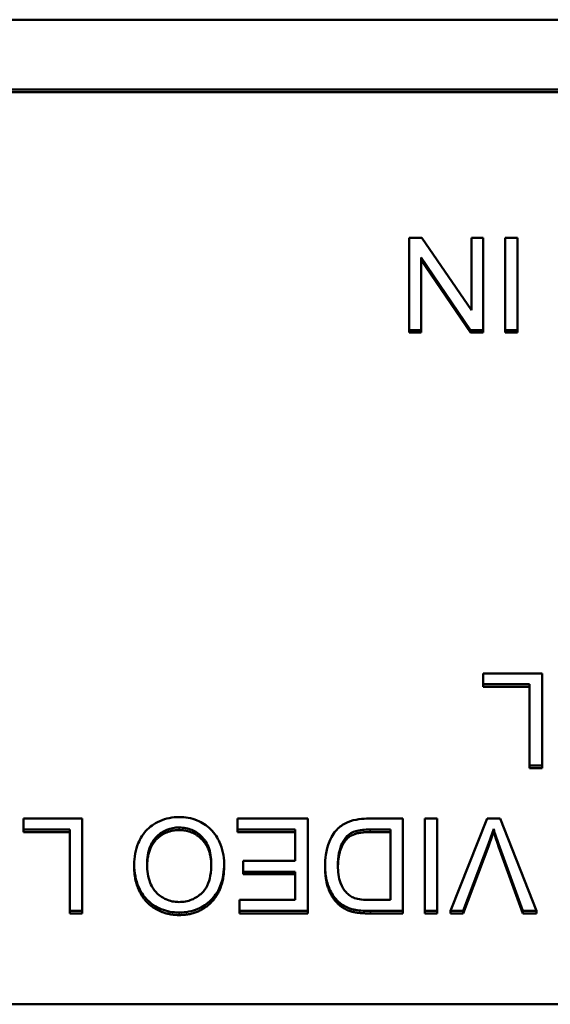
# Model space of a CAD drawing. Header units: inches. Extents: x 3.3 to 44.7, y 1.4 to 39.2.
# Tile 71 of 85: x 41.948 to 42.344, y 22.161 to 22.895. Entities that reach past the tile are written whole.
import ezdxf

# ---------------------------------------------------------------- set-up
doc = ezdxf.new("R2010")
doc.units = ezdxf.units.IN
doc.header["$MEASUREMENT"] = 0
doc.layers.add('Visible (ANSI)', color=7, linetype='Continuous', lineweight=50)
doc.layers.add('Visible Narrow (ANSI)', color=7, linetype='Continuous', lineweight=35)

msp = doc.modelspace()

# ---------------------------------------------------------------- linework, layer by layer
at = {"layer": 'Visible (ANSI)'}
for p, q in [((41.08351, 22.89457), (42.72351, 22.89457)), ((41.10658, 22.84246), (42.70044, 22.84246)), ((42.70044, 22.84056), (41.10658, 22.84056)), ((42.24802, 22.73217), (42.23852, 22.73217)), ((42.23852, 22.73217), (42.23852, 22.66344)), ((42.28483, 22.67821), (42.24802, 22.73217)), ((42.29369, 22.73217), (42.28483, 22.73217)), ((42.28483, 22.73217), (42.28483, 22.67821)), ((42.29369, 22.66344), (42.29369, 22.73217)), ((42.31919, 22.73217), (42.30991, 22.73217)), ((42.30991, 22.73217), (42.30991, 22.66344)), ((42.31919, 22.66344), (42.31919, 22.73217)), ((42.24738, 22.66344), (42.24738, 22.7174)), ((42.24738, 22.7174), (42.28419, 22.66344)), ((42.28419, 22.66154), (42.24738, 22.7155)), ((42.23852, 22.66344), (42.24738, 22.66344)), ((42.23852, 22.66154), (42.23852, 22.66344)), ((42.24738, 22.66154), (42.23852, 22.66154)), ((42.24738, 22.66154), (42.24738, 22.66344)), ((42.28419, 22.66344), (42.29369, 22.66344)), ((42.28419, 22.66154), (42.28419, 22.66344)), ((42.29369, 22.66154), (42.28419, 22.66154)), ((42.29369, 22.66154), (42.29369, 22.66344)), ((42.30991, 22.66344), (42.31919, 22.66344)), ((42.30991, 22.66154), (42.30991, 22.66344)), ((42.31919, 22.66154), (42.30991, 22.66154)), ((42.31919, 22.66154), (42.31919, 22.66344)), ((42.33749, 22.40771), (42.29374, 22.40771)), ((42.29374, 22.40771), (42.29374, 22.39959)), ((42.33749, 22.33898), (42.33749, 22.40771)), ((42.29374, 22.39959), (42.32821, 22.39959)), ((42.29374, 22.39769), (42.29374, 22.39959)), ((42.32821, 22.39769), (42.29374, 22.39769)), ((42.32821, 22.39959), (42.32821, 22.33898)), ((42.32821, 22.33898), (42.33749, 22.33898)), ((42.32821, 22.33708), (42.32821, 22.33898)), ((42.33749, 22.33708), (42.33749, 22.33898)), ((42.33749, 22.33708), (42.32821, 22.33708)), ((41.99502, 22.29955), (41.95127, 22.29955)), ((41.95127, 22.29955), (41.95127, 22.29143)), ((41.99502, 22.23083), (41.99502, 22.29955)), ((42.16292, 22.29955), (42.11063, 22.29955)), ((42.11063, 22.29955), (42.11063, 22.29143)), ((42.16292, 22.23083), (42.16292, 22.29955)), ((42.23377, 22.29955), (42.20848, 22.29955)), ((42.23377, 22.23083), (42.23377, 22.29955)), ((42.25933, 22.29955), (42.25005, 22.29955)), ((42.25005, 22.29955), (42.25005, 22.23083)), ((42.25933, 22.23083), (42.25933, 22.29955)), ((42.29668, 22.29955), (42.26925, 22.23083)), ((42.30623, 22.29955), (42.29668, 22.29955)), ((42.33328, 22.23083), (42.30623, 22.29955)), ((41.95127, 22.29143), (41.98573, 22.29143)), ((41.95127, 22.28953), (41.95127, 22.29143)), ((41.98573, 22.28953), (41.95127, 22.28953)), ((41.98573, 22.29143), (41.98573, 22.23083)), ((42.11063, 22.29143), (42.15364, 22.29143)), ((42.11063, 22.28953), (42.11063, 22.29143)), ((42.15364, 22.28953), (42.11063, 22.28953)), ((42.15364, 22.29143), (42.15364, 22.26807)), ((42.19243, 22.28472), (42.19243, 22.28661)), ((42.20955, 22.29143), (42.22449, 22.29143)), ((42.22449, 22.28953), (42.20955, 22.28953)), ((42.22449, 22.29143), (42.22449, 22.23895)), ((42.30137, 22.29006), (42.30137, 22.29196)), ((42.2787, 22.23083), (42.29764, 22.28075)), ((42.29764, 22.27885), (42.2787, 22.22893)), ((42.30505, 22.28075), (42.32325, 22.23083)), ((42.32325, 22.22893), (42.30505, 22.27885)), ((42.0337, 22.2634), (42.0337, 22.2653)), ((42.10066, 22.26418), (42.10066, 22.26608)), ((42.15364, 22.26807), (42.11485, 22.26807)), ((42.11485, 22.26807), (42.11485, 22.25995)), ((42.17589, 22.26292), (42.17589, 22.26482)), ((42.11485, 22.25995), (42.15364, 22.25995)), ((42.11485, 22.25805), (42.11485, 22.25995)), ((42.15364, 22.25805), (42.11485, 22.25805)), ((42.15364, 22.25995), (42.15364, 22.23895)), ((42.15364, 22.23895), (42.11223, 22.23895)), ((42.11223, 22.23895), (42.11223, 22.23083)), ((42.18693, 22.23485), (42.18693, 22.23675)), ((42.22449, 22.23895), (42.20977, 22.23895)), ((41.98573, 22.23083), (41.99502, 22.23083)), ((41.98573, 22.22893), (41.98573, 22.23083)), ((41.99502, 22.22893), (41.98573, 22.22893)), ((41.99502, 22.22893), (41.99502, 22.23083)), ((42.11223, 22.23083), (42.16292, 22.23083)), ((42.11223, 22.22893), (42.11223, 22.23083)), ((42.16292, 22.22893), (42.11223, 22.22893)), ((42.16292, 22.22893), (42.16292, 22.23083)), ((42.20966, 22.23083), (42.23377, 22.23083)), ((42.23377, 22.22893), (42.20966, 22.22893)), ((42.23377, 22.22893), (42.23377, 22.23083)), ((42.25005, 22.23083), (42.25933, 22.23083)), ((42.25005, 22.22893), (42.25005, 22.23083)), ((42.25933, 22.22893), (42.25005, 22.22893)), ((42.25933, 22.22893), (42.25933, 22.23083)), ((42.26925, 22.23083), (42.2787, 22.23083)), ((42.26925, 22.22893), (42.26925, 22.23083)), ((42.2787, 22.22893), (42.26925, 22.22893)), ((42.2787, 22.22893), (42.2787, 22.23083)), ((42.32325, 22.23083), (42.33328, 22.23083)), ((42.32325, 22.22893), (42.32325, 22.23083)), ((42.33328, 22.22893), (42.32325, 22.22893)), ((42.33328, 22.22893), (42.33328, 22.23083)), ((42.70044, 22.16124), (41.10658, 22.16124))]:
    msp.add_line(p, q, dxfattribs=at)
for points, degree, knots in [([(42.06715, 22.30071), (42.06466, 22.30071), (42.0622, 22.30047), (42.05736, 22.29946), (42.05503, 22.29872), (42.04799, 22.29563), (42.04509, 22.29309), (42.04027, 22.28835), (42.03814, 22.28463), (42.0346, 22.2762), (42.0337, 22.2708), (42.0337, 22.2653)], 3, [-0.09545269, -0.09545269, -0.09545269, -0.09545269, -0.08943102, -0.08943102, -0.0834784, -0.0834784, -0.07076079, -0.07076079, -0.04272432, -0.04272432, 0, 0, 0, 0]), ([(42.10066, 22.26608), (42.10066, 22.26885), (42.10038, 22.27159), (42.09921, 22.27699), (42.09834, 22.27959), (42.09592, 22.28489), (42.09394, 22.28839), (42.08765, 22.29447), (42.08419, 22.29671), (42.07622, 22.29995), (42.07174, 22.30071), (42.06715, 22.30071)], 3, [-0.1682322, -0.1682322, -0.1682322, -0.1682322, -0.1351873, -0.1351873, -0.1023597, -0.1023597, -0.0657531, -0.0657531, -0.0349902, -0.0349902, 0, 0, 0, 0]), ([(42.20848, 22.29955), (42.20399, 22.29955), (42.19811, 22.29911), (42.18999, 22.29581), (42.18762, 22.29425), (42.18328, 22.28994), (42.18105, 22.28716), (42.17629, 22.27565), (42.17589, 22.26906), (42.17589, 22.26482)], 3, [-0.1200795, -0.1200795, -0.1200795, -0.1200795, -0.0782796, -0.0782796, -0.0553638, -0.0553638, -0.0328697, -0.0328697, 0, 0, 0, 0]), ([(42.04325, 22.26519), (42.04325, 22.26992), (42.04389, 22.27481), (42.04713, 22.28234), (42.04893, 22.28473), (42.05297, 22.28859), (42.05528, 22.29013), (42.06086, 22.29239), (42.064, 22.2929), (42.0672, 22.2929)], 3, [-0.09679235, -0.09679235, -0.09679235, -0.09679235, -0.06739595, -0.06739595, -0.04602454, -0.04602454, -0.02441336, -0.02441336, 0, 0, 0, 0]), ([(42.0672, 22.291), (42.05675, 22.291), (42.0435, 22.27686), (42.04326, 22.26426)], 2, [0, 0, 0, 1, 1.963372, 1.963372, 1.963372]), ([(42.0672, 22.2929), (42.06886, 22.2929), (42.07051, 22.29276), (42.07367, 22.29216), (42.07517, 22.29172), (42.07939, 22.28996), (42.0818, 22.28827), (42.08541, 22.28464), (42.08745, 22.28221), (42.09053, 22.27456), (42.09111, 22.27035), (42.09111, 22.26619)], 3, [-0.1546798, -0.1546798, -0.1546798, -0.1546798, -0.1305725, -0.1305725, -0.1076542, -0.1076542, -0.063798, -0.063798, -0.0323126, -0.0323126, 0, 0, 0, 0]), ([(42.0911, 22.26514), (42.09087, 22.27695), (42.0775, 22.291), (42.0672, 22.291)], 2, [0.034718, 0.034718, 0.034718, 1, 2, 2, 2]), ([(42.18544, 22.26467), (42.18544, 22.26771), (42.18565, 22.27086), (42.18686, 22.2772), (42.18778, 22.27946), (42.18952, 22.2831), (42.19079, 22.28501), (42.19243, 22.28661)], 3, [-0.04322359, -0.04322359, -0.04322359, -0.04322359, -0.03115537, -0.03115537, -0.01763793, -0.01763793, 0, 0, 0, 0]), ([(42.19243, 22.28661), (42.19323, 22.28742), (42.19414, 22.28809), (42.19647, 22.28942), (42.19782, 22.28991), (42.20159, 22.29111), (42.20545, 22.29143), (42.20955, 22.29143)], 3, [-0.04708302, -0.04708302, -0.04708302, -0.04708302, -0.04035783, -0.04035783, -0.03126514, -0.03126514, 0, 0, 0, 0]), ([(42.29764, 22.28075), (42.29835, 22.2826), (42.29901, 22.28447), (42.30026, 22.28821), (42.30084, 22.29008), (42.30137, 22.29196)], 3, [-0.03052476, -0.03052476, -0.03052476, -0.03052476, -0.01515726, -0.01515726, 0, 0, 0, 0]), ([(42.30137, 22.29196), (42.30189, 22.29014), (42.30245, 22.28833), (42.30368, 22.2846), (42.30435, 22.28266), (42.30505, 22.28075)], 3, [-0.03042318, -0.03042318, -0.03042318, -0.03042318, -0.0157987, -0.0157987, 0, 0, 0, 0]), ([(42.19243, 22.28472), (42.18912, 22.28147), (42.18555, 22.27091), (42.18544, 22.26372)], 2, [0, 0, 0, 1, 1.938197, 1.938197, 1.938197]), ([(42.0337, 22.2653), (42.0337, 22.26232), (42.03395, 22.25934), (42.03508, 22.25367), (42.0359, 22.251), (42.03911, 22.24374), (42.04162, 22.24076), (42.04733, 22.23509), (42.05137, 22.23312), (42.05805, 22.23039), (42.06254, 22.22962), (42.06715, 22.22962)], 3, [-0.07681568, -0.07681568, -0.07681568, -0.07681568, -0.0708986, -0.0708986, -0.06534204, -0.06534204, -0.05518146, -0.05518146, -0.0351539, -0.0351539, 0, 0, 0, 0]), ([(42.0671, 22.23743), (42.06538, 22.23743), (42.06368, 22.23759), (42.06038, 22.23826), (42.05881, 22.23876), (42.05531, 22.24031), (42.05282, 22.24175), (42.04895, 22.2457), (42.04707, 22.24811), (42.04389, 22.25605), (42.04325, 22.26064), (42.04325, 22.26519)], 3, [-0.1797127, -0.1797127, -0.1797127, -0.1797127, -0.1447044, -0.1447044, -0.1108661, -0.1108661, -0.066223, -0.066223, -0.0353474, -0.0353474, 0, 0, 0, 0]), ([(42.09111, 22.26619), (42.09111, 22.26311), (42.0909, 22.25994), (42.08986, 22.2544), (42.08913, 22.25188), (42.08702, 22.24754), (42.08574, 22.24569), (42.08192, 22.24207), (42.07933, 22.24035), (42.07353, 22.23798), (42.07036, 22.23743), (42.0671, 22.23743)], 3, [-0.1091134, -0.1091134, -0.1091134, -0.1091134, -0.0852016, -0.0852016, -0.0653463, -0.0653463, -0.0478786, -0.0478786, -0.0248683, -0.0248683, 0, 0, 0, 0]), ([(42.06715, 22.22962), (42.0696, 22.22962), (42.07205, 22.22982), (42.07671, 22.2307), (42.07891, 22.23134), (42.08482, 22.23381), (42.08814, 22.23611), (42.09293, 22.24094), (42.0957, 22.2442), (42.09989, 22.25465), (42.10066, 22.26041), (42.10066, 22.26608)], 3, [-0.2269139, -0.2269139, -0.2269139, -0.2269139, -0.1883472, -0.1883472, -0.1521264, -0.1521264, -0.0871063, -0.0871063, -0.0440243, -0.0440243, 0, 0, 0, 0]), ([(42.17589, 22.26482), (42.17589, 22.2612), (42.1762, 22.25755), (42.17773, 22.25061), (42.17881, 22.24758), (42.18196, 22.24174), (42.18416, 22.23902), (42.18693, 22.23675)], 3, [-0.07618913, -0.07618913, -0.07618913, -0.07618913, -0.05129348, -0.05129348, -0.02748299, -0.02748299, 0, 0, 0, 0]), ([(42.19781, 22.24036), (42.19661, 22.24081), (42.1955, 22.24141), (42.19335, 22.24292), (42.19235, 22.24383), (42.1901, 22.24634), (42.18851, 22.24839), (42.18592, 22.25554), (42.18544, 22.26009), (42.18544, 22.26467)], 3, [-0.1050644, -0.1050644, -0.1050644, -0.1050644, -0.0860517, -0.0860517, -0.0659504, -0.0659504, -0.0354965, -0.0354965, 0, 0, 0, 0]), ([(42.18693, 22.23675), (42.18835, 22.23554), (42.18991, 22.23455), (42.19337, 22.23288), (42.19525, 22.23226), (42.19717, 22.23182)], 3, [-0.02936972, -0.02936972, -0.02936972, -0.02936972, -0.01506774, -0.01506774, 0, 0, 0, 0]), ([(42.20977, 22.23895), (42.20747, 22.23895), (42.20496, 22.23903), (42.20096, 22.2395), (42.19923, 22.23983), (42.19781, 22.24036)], 3, [-0.0269249, -0.0269249, -0.0269249, -0.0269249, -0.01152465, -0.01152465, 0, 0, 0, 0]), ([(42.19717, 22.23182), (42.19885, 22.23144), (42.20075, 22.23121), (42.2048, 22.23089), (42.20731, 22.23083), (42.20966, 22.23083)], 3, [-0.03094406, -0.03094406, -0.03094406, -0.03094406, -0.01790256, -0.01790256, 0, 0, 0, 0])]:
    msp.add_open_spline(points, degree=degree, knots=knots, dxfattribs=at)
for points in [[(42.20955, 22.28953), (42.20262, 22.28953), (42.19472, 22.28702), (42.19243, 22.28472)], [(42.30137, 22.29006), (42.29977, 22.28445), (42.29764, 22.27885)], [(42.30505, 22.27885), (42.30287, 22.28482), (42.30137, 22.29006)], [(42.10066, 22.26418), (42.10066, 22.24705), (42.08193, 22.22772), (42.06715, 22.22772)], [(42.06715, 22.22772), (42.05744, 22.22772), (42.04186, 22.23684), (42.0337, 22.25308), (42.0337, 22.2634)], [(42.18693, 22.23485), (42.18138, 22.2394), (42.17589, 22.25371), (42.17589, 22.26292)], [(42.19717, 22.22992), (42.19114, 22.23129), (42.18693, 22.23485)], [(42.20966, 22.22893), (42.2015, 22.22893), (42.19717, 22.22992)]]:
    msp.add_open_spline(points, degree=2, dxfattribs=at)
at = {"layer": 'Visible Narrow (ANSI)'}
for p, q in [((42.0672, 22.291), (42.0672, 22.2929)), ((42.20955, 22.28953), (42.20955, 22.29143)), ((42.29764, 22.27885), (42.29764, 22.28075)), ((42.30505, 22.27885), (42.30505, 22.28075)), ((42.06715, 22.22772), (42.06715, 22.22962)), ((42.19717, 22.22992), (42.19717, 22.23182)), ((42.20966, 22.22893), (42.20966, 22.23083))]:
    msp.add_line(p, q, dxfattribs=at)

doc.saveas('drawing.dxf')
